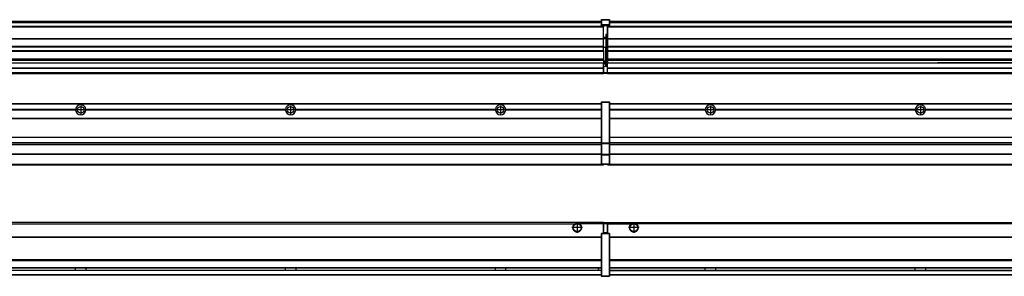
# Model space of a CAD drawing. Header units: inches. Extents: x -381 to 14628, y -418 to 176.
# Tile 20 of 36: x 1495 to 2433, y -154 to 90. Entities that reach past the tile are written whole.
import ezdxf

# ---------------------------------------------------------------- set-up
doc = ezdxf.new("R2010")
doc.units = ezdxf.units.IN
doc.linetypes.add('DOT_CENTER', pattern=[14, 12, -1, 0, -1])
doc.layers.add('1', color=7, linetype='Continuous')

# ---------------------------------------------------------------- blocks, each defined once
blk = doc.blocks.new('Modulo_izq__K__1__24', base_point=(621.12, -53.93))
at = {"color": 7, "linetype": 'Continuous'}
for p, q in [((655.18, 10.47), (2049.18, 10.47)), ((655.18, 10.22), (2049.18, 10.22)), ((2022.43, 10.47), (2022.48, 10.52)), ((2022.48, 10.52), (2029.88, 10.52)), ((2029.93, 10.47), (2029.88, 10.52)), ((2049.18, 11.72), (2049.19, 11.79)), ((2049.18, 11.72), (2049.18, 11.47)), ((2049.18, 11.47), (2049.43, 11.47)), ((2049.18, 11.47), (2049.18, -27.21)), ((2049.19, 11.79), (2049.2, 11.82)), ((2049.2, 11.82), (2049.22, 11.86)), ((2049.22, 11.86), (2049.25, 11.9)), ((2049.25, 11.9), (2049.29, 11.93)), ((2049.29, 11.93), (2049.34, 11.96)), ((2049.34, 11.96), (2049.36, 11.96)), ((2049.36, 11.96), (2049.43, 11.97)), ((2049.43, 11.97), (2049.43, 11.47)), ((2049.43, 11.97), (2056.63, 11.97)), ((2056.63, 11.47), (2049.43, 11.47)), ((2049.43, 11.47), (2049.43, -27.21)), ((2056.7, 11.96), (2056.63, 11.97)), ((2056.63, 11.97), (2056.63, 11.47)), ((2056.63, 11.47), (2056.63, -27.21)), ((2056.88, 11.47), (2056.63, 11.47)), ((2056.72, 11.96), (2056.7, 11.96)), ((2056.76, 11.93), (2056.72, 11.96)), ((2056.8, 11.9), (2056.76, 11.93)), ((2056.84, 11.86), (2056.8, 11.9)), ((2056.86, 11.82), (2056.84, 11.86)), ((2056.87, 11.79), (2056.86, 11.82)), ((2056.88, 11.72), (2056.87, 11.79)), ((2056.88, 11.72), (2056.88, 11.47)), ((2056.88, 11.47), (2056.88, -27.21)), ((1548.29, 4.77), (1358.07, 4.77)), ((1548.29, 4.17), (1358.07, 4.17)), ((1548.28, 4.47), (1358.08, 4.47)), ((1548.29, 4.77), (1548.28, 4.47)), ((1548.28, 4.47), (1548.29, 4.17)), ((1558.08, 4.47), (1558.07, 4.77)), ((1748.29, 4.77), (1558.07, 4.77)), ((1558.07, 4.17), (1558.08, 4.47)), ((1748.29, 4.17), (1558.07, 4.17)), ((1748.28, 4.47), (1558.08, 4.47)), ((1748.29, 4.77), (1748.28, 4.47)), ((1748.28, 4.47), (1748.29, 4.17)), ((1758.08, 4.47), (1758.07, 4.77)), ((1948.29, 4.77), (1758.07, 4.77)), ((1758.07, 4.17), (1758.08, 4.47)), ((1948.29, 4.17), (1758.07, 4.17)), ((1948.28, 4.47), (1758.08, 4.47)), ((1948.29, 4.77), (1948.28, 4.47)), ((1948.28, 4.47), (1948.29, 4.17)), ((1955.9, 6.05), (1955.91, 6.04)), ((2049.18, 4.77), (1958.07, 4.77)), ((1958.08, 4.47), (1958.07, 4.77)), ((1958.07, 4.17), (1958.08, 4.47)), ((2049.18, 4.17), (1958.07, 4.17)), ((2049.18, 4.47), (1958.08, 4.47)), ((655.18, -3.53), (2049.18, -3.53)), ((655.18, -3.78), (2049.18, -3.78)), ((2049.18, -4.03), (655.18, -4.03)), ((655.18, -21.53), (2049.18, -21.53)), ((655.18, -21.78), (2049.18, -21.78)), ((655.18, -26.73), (2049.18, -26.73)), ((655.18, -26.82), (2049.18, -26.82)), ((2049.18, -27.21), (2049.18, -27.52)), ((2049.18, -27.21), (2049.43, -27.21)), ((2049.18, -27.52), (2049.19, -27.54)), ((2049.18, -27.52), (2049.18, -38.19)), ((2049.19, -27.54), (2049.22, -27.57)), ((2049.22, -27.57), (2049.25, -27.59)), ((2049.25, -27.59), (2049.29, -27.6)), ((2049.29, -27.6), (2049.34, -27.61)), ((2049.34, -27.61), (2049.36, -27.61)), ((2049.36, -27.61), (2049.43, -27.62)), ((2049.43, -27.21), (2049.43, -27.62)), ((2049.43, -27.21), (2056.63, -27.21)), ((2049.43, -27.62), (2056.63, -27.62)), ((2049.43, -27.62), (2049.43, -38.3)), ((2056.88, -27.21), (2056.63, -27.21)), ((2056.63, -27.21), (2056.63, -27.62)), ((2056.7, -27.61), (2056.63, -27.62)), ((2056.63, -27.62), (2056.63, -38.3)), ((2056.72, -27.61), (2056.7, -27.61)), ((2056.76, -27.6), (2056.72, -27.61)), ((2056.8, -27.59), (2056.76, -27.6)), ((2056.84, -27.57), (2056.8, -27.59)), ((2056.87, -27.54), (2056.84, -27.57)), ((2056.88, -27.52), (2056.87, -27.54)), ((2056.88, -27.21), (2056.88, -27.52)), ((2056.88, -27.52), (2056.88, -38.19)), ((655.18, -28.37), (2049.18, -28.37)), ((655.18, -28.53), (2049.18, -28.53)), ((655.18, -28.65), (2049.18, -28.65)), ((2049.18, -38.02), (655.18, -38.02)), ((2049.18, -38.11), (655.18, -38.11)), ((2049.18, -38.19), (2049.18, -38.71)), ((2049.18, -38.19), (2049.19, -38.22)), ((2049.18, -38.71), (2049.43, -38.71)), ((2049.18, -38.71), (2049.18, -47.03)), ((2049.19, -38.22), (2049.22, -38.25)), ((2049.22, -38.25), (2049.25, -38.27)), ((2049.25, -38.27), (2049.29, -38.28)), ((2049.29, -38.28), (2049.34, -38.29)), ((2049.34, -38.29), (2049.36, -38.29)), ((2049.36, -38.29), (2049.43, -38.3)), ((2056.63, -38.3), (2049.43, -38.3)), ((2049.43, -38.3), (2049.43, -38.71)), ((2056.63, -38.71), (2049.43, -38.71)), ((2049.43, -38.71), (2049.43, -47.03)), ((2056.7, -38.29), (2056.63, -38.3)), ((2056.63, -38.3), (2056.63, -38.71)), ((2056.88, -38.71), (2056.63, -38.71)), ((2056.63, -38.71), (2056.63, -47.03)), ((2056.72, -38.29), (2056.7, -38.29)), ((2056.76, -38.28), (2056.72, -38.29)), ((2056.8, -38.27), (2056.76, -38.28)), ((2056.84, -38.25), (2056.8, -38.27)), ((2056.87, -38.22), (2056.84, -38.25)), ((2056.88, -38.19), (2056.87, -38.22)), ((2056.88, -38.19), (2056.88, -38.71)), ((2056.88, -38.71), (2056.88, -47.03)), ((655.18, -47.53), (2049.43, -47.53)), ((655.18, -48.03), (2051.18, -48.03)), ((2049.18, -47.03), (2049.43, -47.03)), ((2049.18, -47.03), (2049.18, -47.28)), ((2049.18, -47.28), (2049.19, -47.34)), ((2049.19, -47.34), (2049.2, -47.37)), ((2049.2, -47.37), (2049.22, -47.41)), ((2049.22, -47.41), (2049.25, -47.45)), ((2049.25, -47.45), (2049.29, -47.49)), ((2049.29, -47.49), (2049.34, -47.51)), ((2049.34, -47.51), (2049.36, -47.52)), ((2049.36, -47.52), (2049.43, -47.53)), ((2049.43, -47.03), (2056.63, -47.03)), ((2049.43, -47.03), (2049.43, -47.53)), ((2049.43, -47.53), (2056.63, -47.53)), ((2051.18, -47.53), (2051.18, -48.03)), ((2056.88, -47.03), (2056.63, -47.03)), ((2056.63, -47.03), (2056.63, -47.53)), ((2056.7, -47.52), (2056.63, -47.53)), ((2056.72, -47.51), (2056.7, -47.52)), ((2056.76, -47.49), (2056.72, -47.51)), ((2056.8, -47.45), (2056.76, -47.49)), ((2056.84, -47.41), (2056.8, -47.45)), ((2056.86, -47.37), (2056.84, -47.41)), ((2056.87, -47.34), (2056.86, -47.37)), ((2056.88, -47.28), (2056.87, -47.34)), ((2056.88, -47.03), (2056.88, -47.28))]:
    blk.add_line(p, q, dxfattribs=at)
for centre in [(1553.18, 4.47), (1753.18, 4.47), (1953.18, 4.47)]:
    blk.add_circle(centre, 3.15, dxfattribs=at)
for centre, start, end in [((1553.18, 4.47), 3.5101, 176.4899), ((1553.18, 4.47), 183.51008, 356.48992), ((1753.18, 4.47), 3.5101, 176.4899), ((1753.18, 4.47), 183.51008, 356.48992), ((1953.18, 4.47), 3.5101, 176.4899), ((1953.18, 4.47), 183.51008, 356.48992)]:
    blk.add_arc(centre, 4.9, start, end, dxfattribs=at)
at = {"layer": '1', "color": 2, "linetype": 'DOT_CENTER'}
for p, q in [((1557.33, 4.47), (1549.03, 4.47)), ((1553.18, 8.62), (1553.18, 0.32)), ((1757.33, 4.47), (1749.03, 4.47)), ((1753.18, 8.62), (1753.18, 0.32)), ((1957.33, 4.47), (1949.03, 4.47)), ((1953.18, 8.62), (1953.18, 0.32))]:
    blk.add_line(p, q, dxfattribs=at)
blk = doc.blocks.new('Modulos_intermedio__FL-14___26', base_point=(2055.18, -48.03))
at = {"color": 7, "linetype": 'Continuous'}
for p, q in [((2056.88, 10.47), (3449.18, 10.47)), ((2056.88, 10.22), (3449.18, 10.22)), ((2076.43, 10.47), (2076.48, 10.52)), ((2076.48, 10.52), (2083.88, 10.52)), ((2083.93, 10.47), (2083.88, 10.52)), ((2148.29, 4.77), (2056.88, 4.77)), ((2148.28, 4.47), (2056.88, 4.47)), ((2148.29, 4.17), (2056.88, 4.17)), ((2148.28, 4.47), (2148.29, 4.77)), ((2148.29, 4.17), (2148.28, 4.47)), ((2150.45, 6.05), (2150.45, 6.04)), ((2150.45, 2.91), (2150.45, 2.9)), ((2348.29, 4.77), (2158.07, 4.77)), ((2158.07, 4.77), (2158.08, 4.47)), ((2158.08, 4.47), (2158.07, 4.17)), ((2348.29, 4.17), (2158.07, 4.17)), ((2348.28, 4.47), (2158.08, 4.47)), ((2348.28, 4.47), (2348.29, 4.77)), ((2348.29, 4.17), (2348.28, 4.47)), ((2548.29, 4.77), (2358.07, 4.77)), ((2358.07, 4.77), (2358.08, 4.47)), ((2358.08, 4.47), (2358.07, 4.17)), ((2548.29, 4.17), (2358.07, 4.17)), ((2548.28, 4.47), (2358.08, 4.47)), ((2056.88, -3.53), (3449.18, -3.53)), ((2056.88, -3.78), (3449.18, -3.78)), ((3449.18, -4.03), (2056.88, -4.03)), ((2056.88, -21.53), (3449.18, -21.53)), ((2056.88, -21.78), (3449.18, -21.78)), ((2056.88, -26.73), (3449.18, -26.73)), ((2056.88, -26.82), (3449.18, -26.82)), ((2056.88, -28.37), (3449.18, -28.37)), ((2056.88, -28.53), (3449.18, -28.53)), ((2056.88, -28.65), (3449.18, -28.65)), ((3449.18, -38.02), (2056.88, -38.02)), ((3449.18, -38.11), (2056.88, -38.11)), ((2055.18, -47.53), (2055.18, -48.03)), ((2055.18, -48.03), (3451.18, -48.03)), ((2056.63, -47.53), (3449.43, -47.53))]:
    blk.add_line(p, q, dxfattribs=at)
for centre in [(2153.18, 4.47), (2353.18, 4.47)]:
    blk.add_circle(centre, 3.15, dxfattribs=at)
for centre, start, end in [((2153.18, 4.47), 3.5101, 176.4899), ((2153.18, 4.47), 183.51008, 356.48992), ((2353.18, 4.47), 3.5101, 176.4899), ((2353.18, 4.47), 183.51008, 356.48992)]:
    blk.add_arc(centre, 4.9, start, end, dxfattribs=at)
at = {"layer": '1', "color": 2, "linetype": 'DOT_CENTER'}
for p, q in [((2157.33, 4.47), (2149.03, 4.47)), ((2153.18, 8.62), (2153.18, 0.32)), ((2357.33, 4.47), (2349.03, 4.47)), ((2353.18, 8.62), (2353.18, 0.32))]:
    blk.add_line(p, q, dxfattribs=at)
blk = doc.blocks.new('F-136__28', base_point=(621.12, -75.97))
for name, p in [('Modulo_izq__K__1__24', (621.12, -53.93)), ('Modulos_intermedio__FL-14___26', (2055.18, -48.03))]:
    blk.add_blockref(name, p)
blk = doc.blocks.new('Alzado2', base_point=(2889, -32))
blk.add_blockref('F-136__28', (621.12, -75.97))
blk = doc.blocks.new('Modulo_izq__K__1__42', base_point=(621.12, 38.97))
at = {"color": 7, "linetype": 'Continuous'}
for p, q in [((655.18, 88.97), (2049.18, 88.97)), ((655.18, 88.96), (2049.18, 88.96)), ((655.18, 88.35), (2049.18, 88.35)), ((655.18, 88.03), (2049.18, 88.03)), ((655.18, 87.7), (2049.18, 87.7)), ((2049.18, 90.22), (2049.19, 90.29)), ((2049.18, 90.22), (2049.2, 90.24)), ((2049.18, 90.22), (2049.18, 90.16)), ((2049.18, 90.16), (2049.18, 90.22)), ((2049.18, 90.16), (2049.18, 85.33)), ((2049.18, 85.33), (2049.19, 85.4)), ((2049.18, 85.33), (2049.18, 85.22)), ((2049.18, 85.22), (2049.19, 85.29)), ((2049.18, 85.22), (2049.18, 84.97)), ((2049.18, 84.97), (2049.18, 84.72)), ((2049.18, 84.97), (2049.43, 84.97)), ((2049.19, 84.66), (2049.18, 84.72)), ((2049.19, 90.29), (2049.2, 90.32)), ((2049.19, 85.4), (2049.2, 85.42)), ((2049.19, 85.29), (2049.2, 85.32)), ((2049.2, 84.63), (2049.19, 84.66)), ((2049.2, 90.32), (2049.22, 90.36)), ((2049.2, 90.24), (2049.22, 90.28)), ((2049.2, 85.42), (2049.22, 85.46)), ((2049.2, 85.32), (2049.22, 85.36)), ((2049.22, 84.59), (2049.2, 84.63)), ((2049.22, 90.36), (2049.25, 90.4)), ((2049.22, 90.28), (2049.25, 90.32)), ((2049.22, 85.46), (2049.25, 85.5)), ((2049.25, 85.4), (2049.22, 85.36)), ((2049.22, 85.36), (2049.25, 85.4)), ((2049.25, 84.55), (2049.22, 84.59)), ((2049.25, 90.4), (2049.29, 90.43)), ((2049.25, 90.32), (2049.29, 90.35)), ((2049.25, 85.5), (2049.29, 85.53)), ((2049.25, 85.4), (2049.29, 85.43)), ((2049.29, 84.51), (2049.25, 84.55)), ((2049.29, 90.43), (2049.34, 90.46)), ((2049.29, 90.35), (2049.34, 90.37)), ((2049.29, 85.53), (2049.34, 85.55)), ((2049.34, 85.46), (2049.29, 85.43)), ((2049.29, 85.43), (2049.34, 85.46)), ((2049.34, 84.49), (2049.29, 84.51)), ((2049.34, 90.46), (2049.36, 90.46)), ((2049.34, 90.37), (2049.36, 90.38)), ((2049.34, 85.55), (2049.36, 85.55)), ((2049.34, 85.46), (2049.36, 85.46)), ((2049.36, 84.48), (2049.34, 84.49)), ((2049.36, 90.46), (2049.43, 90.47)), ((2049.36, 90.38), (2049.43, 90.39)), ((2049.36, 85.55), (2049.43, 85.56)), ((2049.36, 85.46), (2049.43, 85.47)), ((2049.43, 84.47), (2049.36, 84.48)), ((2049.43, 90.47), (2049.43, 90.39)), ((2049.43, 90.47), (2056.63, 90.47)), ((2049.43, 90.39), (2056.63, 90.39)), ((2049.43, 90.39), (2049.43, 85.56)), ((2056.63, 85.56), (2049.43, 85.56)), ((2049.43, 85.56), (2049.43, 85.47)), ((2049.43, 85.47), (2056.63, 85.47)), ((2049.43, 85.47), (2049.43, 84.97)), ((2049.43, 84.97), (2051.18, 84.97)), ((2049.43, 84.97), (2049.43, 84.47)), ((2049.43, 84.47), (2051.18, 84.47)), ((2051.18, 84.97), (2054.88, 84.97)), ((2051.18, 84.97), (2051.18, 83.97)), ((2054.88, 84.97), (2054.88, 77.44)), ((2054.88, 84.97), (2056.63, 84.97)), ((2054.88, 84.47), (2056.63, 84.47)), ((2056.7, 90.46), (2056.63, 90.47)), ((2056.63, 90.47), (2056.63, 90.39)), ((2056.7, 90.38), (2056.63, 90.39)), ((2056.63, 90.39), (2056.63, 85.56)), ((2056.63, 85.56), (2056.63, 85.47)), ((2056.7, 85.55), (2056.63, 85.56)), ((2056.7, 85.46), (2056.63, 85.47)), ((2056.63, 85.47), (2056.63, 84.97)), ((2056.63, 84.97), (2056.63, 84.47)), ((2056.88, 84.97), (2056.63, 84.97)), ((2056.63, 84.47), (2056.7, 84.48)), ((2056.72, 90.46), (2056.7, 90.46)), ((2056.72, 90.37), (2056.7, 90.38)), ((2056.72, 85.55), (2056.7, 85.55)), ((2056.72, 85.46), (2056.7, 85.46)), ((2056.7, 84.48), (2056.72, 84.49)), ((2056.76, 90.43), (2056.72, 90.46)), ((2056.76, 90.35), (2056.72, 90.37)), ((2056.76, 85.53), (2056.72, 85.55)), ((2056.72, 85.46), (2056.76, 85.43)), ((2056.76, 85.43), (2056.72, 85.46)), ((2056.72, 84.49), (2056.76, 84.51)), ((2056.8, 90.4), (2056.76, 90.43)), ((2056.8, 90.32), (2056.76, 90.35)), ((2056.8, 85.5), (2056.76, 85.53)), ((2056.8, 85.4), (2056.76, 85.43)), ((2056.76, 84.51), (2056.8, 84.55)), ((2056.84, 90.36), (2056.8, 90.4)), ((2056.84, 90.28), (2056.8, 90.32)), ((2056.84, 85.46), (2056.8, 85.5)), ((2056.8, 85.4), (2056.84, 85.36)), ((2056.84, 85.36), (2056.8, 85.4)), ((2056.8, 84.55), (2056.84, 84.59)), ((2056.86, 90.32), (2056.84, 90.36)), ((2056.86, 90.24), (2056.84, 90.28)), ((2056.86, 85.42), (2056.84, 85.46)), ((2056.86, 85.32), (2056.84, 85.36)), ((2056.84, 84.59), (2056.86, 84.63)), ((2056.87, 90.29), (2056.86, 90.32)), ((2056.87, 90.22), (2056.86, 90.24)), ((2056.87, 85.4), (2056.86, 85.42)), ((2056.87, 85.29), (2056.86, 85.32)), ((2056.86, 84.63), (2056.87, 84.66)), ((2056.87, 90.22), (2056.87, 90.29)), ((2056.87, 90.22), (2056.88, 90.16)), ((2056.88, 90.16), (2056.87, 90.22)), ((2056.88, 85.33), (2056.87, 85.4)), ((2056.88, 85.22), (2056.87, 85.29)), ((2056.87, 84.66), (2056.88, 84.72)), ((2056.88, 90.16), (2056.88, 85.33)), ((2056.88, 85.33), (2056.88, 85.22)), ((2056.88, 85.22), (2056.88, 84.97)), ((2056.88, 84.97), (2056.88, 84.72)), ((2051.18, 83.99), (662.68, 83.99)), ((762.18, 83.97), (2051.18, 83.97)), ((780.93, 83.47), (2051.18, 83.47)), ((2051.18, 83.97), (2051.18, 83.47)), ((2051.18, 72.41), (2051.18, 83.47)), ((2054.88, 76.45), (2053.43, 76.45)), ((2053.43, 76.45), (2053.43, 73.5)), ((2053.68, 76.45), (2053.68, 73.5)), ((2053.68, 76.3), (2054.88, 76.3)), ((2054.88, 79.65), (2055.18, 79.58)), ((2054.88, 78.12), (2055.18, 78.12)), ((2054.88, 77.6), (2055.18, 77.6)), ((2054.88, 77.44), (2055.18, 77.36)), ((2054.88, 76.45), (2055.18, 76.53)), ((2054.88, 76.3), (2054.88, 76.45)), ((2054.88, 63.97), (2054.88, 76.3)), ((2055.18, 76.3), (2054.88, 76.3)), ((791.42, 72.41), (2051.18, 72.41)), ((791.42, 72.16), (2051.18, 72.16)), ((2053.43, 73.5), (2051.18, 73.5)), ((2053.43, 73), (2051.18, 73)), ((2051.18, 72.5), (2053.43, 72.5)), ((2051.18, 72.41), (2051.18, 72.16)), ((2051.18, 64.79), (2051.18, 72.16)), ((2053.43, 73), (2053.43, 73.5)), ((2053.43, 73.5), (2053.68, 73.5)), ((2053.43, 73), (2053.43, 72.5)), ((2053.68, 72.5), (2053.43, 72.5)), ((2053.43, 72.5), (2053.43, 63.97)), ((2053.68, 73.19), (2053.67, 73.21)), ((2053.68, 73.25), (2053.68, 73.5)), ((2053.68, 73.19), (2053.68, 72.5)), ((2053.68, 63.97), (2053.68, 72.5)), ((2051.18, 64.79), (791.42, 64.79)), ((791.42, 64.54), (2051.18, 64.54)), ((791.42, 60.91), (2051.18, 60.91)), ((791.42, 60.41), (2051.18, 60.41)), ((2051.18, 64.79), (2051.18, 64.54)), ((2051.18, 60.91), (2051.18, 64.54)), ((2053.43, 63.97), (2051.18, 63.97)), ((2051.18, 60.91), (2051.18, 60.41)), ((2051.18, 60.41), (2051.18, 59.42)), ((2051.18, 59.42), (2051.18, 53.15)), ((2053.43, 63.97), (2053.68, 63.97)), ((2053.43, 50.98), (2053.43, 63.97)), ((2053.68, 63.97), (2054.88, 63.97)), ((2053.68, 50.98), (2053.68, 63.97)), ((2054.88, 49.58), (2054.88, 63.97)), ((2055.18, 63.97), (2054.88, 63.97)), ((762.36, 49.16), (2051.18, 49.16)), ((762.4, 49.19), (2051.18, 49.19)), ((777.68, 53.15), (2051.18, 53.15)), ((2051.18, 51.48), (777.68, 51.48)), ((2051.13, 44.48), (2051.13, 47.58)), ((2051.13, 47.58), (2051.18, 47.58)), ((2051.18, 53.15), (2051.18, 51.48)), ((2051.18, 51.48), (2051.18, 51.37)), ((2051.18, 51.37), (2051.18, 49.19)), ((2053.43, 50.98), (2051.18, 50.98)), ((2053.43, 49.98), (2051.18, 49.98)), ((2051.18, 49.19), (2051.18, 49.16)), ((2051.18, 47.58), (2051.18, 49.16)), ((2053.43, 48.98), (2051.18, 48.98)), ((2053.43, 47.91), (2051.18, 47.91)), ((2051.18, 46), (2051.18, 47.58)), ((2053.43, 49.98), (2053.43, 50.98)), ((2053.43, 50.98), (2053.68, 50.98)), ((2053.43, 49.98), (2053.43, 48.98)), ((2053.68, 48.98), (2053.43, 48.98)), ((2053.43, 47.91), (2053.43, 48.98)), ((2053.43, 46), (2053.43, 47.91)), ((2053.43, 47.91), (2053.52, 47.89)), ((2053.52, 47.89), (2053.6, 47.83)), ((2053.6, 47.83), (2053.66, 47.75)), ((2053.66, 47.75), (2053.68, 47.66)), ((2053.68, 49.73), (2053.68, 50.98)), ((2053.68, 49.73), (2053.68, 48.98)), ((2053.68, 49.58), (2054.88, 49.58)), ((2053.68, 47.66), (2053.68, 48.98)), ((2053.68, 48.93), (2054.88, 48.93)), ((2053.68, 46), (2053.68, 47.66)), ((2054.88, 48.93), (2054.88, 49.58)), ((2055.18, 49.58), (2054.88, 49.58)), ((2054.88, 48.93), (2055.18, 48.85)), ((2054.88, 48.93), (2054.88, 47.33)), ((2054.88, 47.33), (2054.88, 46)), ((655.18, 39.47), (2051.13, 39.47)), ((655.18, 39.22), (2051.13, 39.22)), ((655.18, 38.97), (2051.13, 38.97)), ((662.68, 44.48), (2051.13, 44.48)), ((662.68, 44.04), (2051.13, 44.04)), ((662.68, 39.97), (2051.13, 39.97)), ((2051.13, 45.47), (2051.18, 45.48)), ((2051.13, 44.48), (2051.18, 44.48)), ((2051.13, 44.48), (2051.13, 44.04)), ((2051.13, 39.97), (2051.13, 44.04)), ((2051.18, 40.48), (2051.13, 40.48)), ((2051.13, 39.97), (2051.13, 39.47)), ((2051.13, 39.22), (2051.13, 39.47)), ((2051.13, 39.22), (2051.13, 38.97)), ((2051.18, 46), (2053.43, 46)), ((2051.18, 46), (2051.18, 39.97)), ((2051.18, 39.97), (2051.18, 39.47)), ((2051.18, 39.97), (2054.63, 39.97)), ((2051.18, 39.47), (2054.63, 39.47)), ((2053.43, 46), (2054.88, 46)), ((2055.18, 45.08), (2054.63, 44.93)), ((2054.63, 44.93), (2054.63, 39.97)), ((2054.88, 39.97), (2054.63, 39.97)), ((2054.63, 39.97), (2054.63, 39.47)), ((2055.18, 45.92), (2054.88, 46)), ((2054.88, 45), (2055.18, 45.08)), ((2054.88, 45), (2054.88, 39.97)), ((2054.88, 44.81), (2055.18, 44.87)), ((2054.88, 41.31), (2055.18, 41.37)), ((2054.88, 40.83), (2055.18, 40.91)), ((2054.88, 39.97), (2054.88, 39.72))]:
    blk.add_line(p, q, dxfattribs=at)
for centre, start, end in [((2053.43, 73.25), 270, 0), ((2053.43, 49.73), 0, 90), ((2054.63, 39.72), 270, 0)]:
    blk.add_arc(centre, 0.25, start, end, dxfattribs=at)
blk = doc.blocks.new('Modulos_intermedio__FL-14___44', base_point=(2055.18, 38.97))
at = {"color": 7, "linetype": 'Continuous'}
for p, q in [((2055.18, 84.47), (2055.18, 83.99)), ((2056.88, 88.97), (3449.18, 88.97)), ((2056.88, 88.96), (3449.18, 88.96)), ((2056.88, 88.35), (3449.18, 88.35)), ((2056.88, 88.03), (3449.18, 88.03)), ((2056.88, 87.7), (3449.18, 87.7)), ((2055.18, 83.99), (2055.18, 83.97)), ((3451.18, 83.99), (2055.18, 83.99)), ((2055.18, 83.97), (2055.18, 83.47)), ((2055.18, 83.97), (3451.18, 83.97)), ((2055.18, 83.47), (2055.18, 72.41)), ((2055.18, 83.47), (3451.18, 83.47)), ((2055.18, 72.41), (2055.18, 72.16)), ((2055.18, 72.41), (3451.18, 72.41)), ((2055.18, 72.16), (3451.18, 72.16)), ((2055.18, 72.16), (2055.18, 64.79)), ((3451.18, 64.79), (2055.18, 64.79)), ((2055.18, 64.79), (2055.18, 64.54)), ((2055.18, 64.54), (2055.18, 60.91)), ((2055.18, 64.54), (3451.18, 64.54)), ((2055.18, 60.91), (2055.18, 60.41)), ((2055.18, 60.91), (3451.18, 60.91)), ((2055.18, 60.41), (3451.18, 60.41)), ((2055.18, 60.41), (2055.18, 59.42)), ((2055.18, 59.42), (2055.18, 53.15)), ((2055.18, 53.15), (2055.18, 51.48)), ((2055.18, 53.15), (3451.18, 53.15)), ((3451.18, 51.48), (2055.18, 51.48)), ((2055.18, 51.48), (2055.18, 51.37)), ((2055.18, 51.37), (2055.18, 49.19)), ((2055.18, 49.19), (2055.18, 49.16)), ((2055.18, 49.19), (2369.43, 49.19)), ((2055.18, 44.48), (2055.18, 49.16)), ((2055.18, 49.16), (2369.43, 49.16)), ((2378.18, 49.19), (2369.43, 49.19)), ((2369.43, 49.19), (2369.43, 49.18)), ((2369.43, 49.18), (2378.18, 49.18)), ((2369.43, 49.18), (2369.43, 49.16)), ((2369.43, 49.16), (2378.18, 49.16)), ((2378.18, 49.19), (2378.18, 49.18)), ((2569.43, 49.19), (2378.18, 49.19)), ((2378.18, 49.18), (2378.18, 49.16)), ((2378.18, 49.16), (2569.43, 49.16)), ((2055.18, 44.48), (2055.18, 44.04)), ((2055.18, 44.48), (3451.13, 44.48)), ((2055.18, 39.97), (2055.18, 44.04)), ((2055.18, 44.04), (3451.13, 44.04)), ((2055.18, 39.97), (2055.18, 39.47)), ((2055.18, 39.97), (3451.13, 39.97)), ((2055.18, 39.47), (2055.18, 39.22)), ((2055.18, 39.47), (3451.13, 39.47)), ((2055.18, 39.22), (2055.18, 38.97)), ((2055.18, 39.22), (3451.13, 39.22)), ((2055.18, 38.97), (3451.13, 38.97))]:
    blk.add_line(p, q, dxfattribs=at)
blk = doc.blocks.new('F-136__46', base_point=(621.12, 38.97))
for name, p in [('Modulo_izq__K__1__42', (621.12, 38.97)), ('Modulos_intermedio__FL-14___44', (2055.18, 38.97))]:
    blk.add_blockref(name, p)
blk = doc.blocks.new('Inferior2', base_point=(2889, 64.72))
blk.add_blockref('F-136__46', (621.12, 38.97))
blk = doc.blocks.new('Modulo_izq__K__1__58', base_point=(621.12, -154.47))
at = {"color": 7, "linetype": 'Continuous'}
for p, q in [((2051.13, -102.97), (655.18, -102.97)), ((2051.13, -104.47), (2051.13, -102.97)), ((655.18, -104.47), (2023.77, -104.47)), ((2023.77, -104.47), (2024.72, -103.98)), ((2024.72, -103.98), (2026.18, -103.72)), ((2026.18, -103.72), (2027.63, -103.98)), ((2027.63, -103.98), (2028.59, -104.47)), ((2051.13, -104.47), (2028.59, -104.47)), ((2051.13, -111.58), (2051.13, -104.47)), ((2051.18, -104.48), (2051.13, -104.48)), ((2051.18, -105.48), (2051.13, -105.48)), ((2051.13, -109.47), (2051.18, -109.48)), ((2051.18, -111.58), (2051.13, -111.58)), ((2051.18, -103.47), (2051.18, -103.97)), ((2054.63, -103.47), (2051.18, -103.47)), ((2051.18, -103.97), (2051.18, -111.58)), ((2051.18, -103.97), (2054.63, -103.97)), ((2051.18, -113.47), (2051.18, -111.58)), ((2054.63, -103.47), (2054.63, -103.97)), ((2054.63, -103.97), (2054.63, -112.97)), ((2054.88, -103.97), (2054.63, -103.97)), ((2054.88, -103.72), (2054.88, -103.97)), ((2054.88, -103.97), (2054.88, -112.97)), ((2054.88, -104.83), (2055.18, -104.91)), ((2054.88, -106.47), (2055.18, -106.47)), ((2054.88, -107.48), (2055.18, -107.48)), ((2054.88, -111.93), (2055.18, -112.01)), ((655.18, -116.72), (2049.18, -116.72)), ((655.18, -116.97), (2049.18, -116.97)), ((2049.18, -117.22), (655.18, -117.22)), ((2049.18, -113.72), (2049.19, -113.66)), ((2049.18, -113.72), (2049.18, -113.97)), ((2049.18, -113.97), (2049.18, -153.97)), ((2049.18, -113.97), (2049.43, -113.97)), ((2049.19, -113.66), (2049.2, -113.63)), ((2049.2, -113.63), (2049.22, -113.59)), ((2049.22, -113.59), (2049.25, -113.55)), ((2049.25, -113.55), (2049.29, -113.51)), ((2049.29, -113.51), (2049.34, -113.49)), ((2049.34, -113.49), (2049.36, -113.48)), ((2049.36, -113.48), (2049.43, -113.47)), ((2049.43, -113.47), (2049.43, -113.97)), ((2051.18, -113.47), (2049.43, -113.47)), ((2056.63, -113.97), (2049.43, -113.97)), ((2049.43, -113.97), (2049.43, -153.97)), ((2054.63, -112.97), (2051.18, -112.97)), ((2054.88, -113.47), (2051.18, -113.47)), ((2054.63, -112.97), (2054.63, -113.47)), ((2054.88, -112.97), (2054.63, -112.97)), ((2054.88, -112.97), (2054.88, -113.26)), ((2054.88, -113.26), (2054.88, -113.47)), ((2056.63, -113.47), (2054.88, -113.47)), ((2056.7, -113.48), (2056.63, -113.47)), ((2056.63, -113.47), (2056.63, -113.97)), ((2056.63, -113.97), (2056.63, -153.97)), ((2056.88, -113.97), (2056.63, -113.97)), ((2056.72, -113.49), (2056.7, -113.48)), ((2056.76, -113.51), (2056.72, -113.49)), ((2056.8, -113.55), (2056.76, -113.51)), ((2056.84, -113.59), (2056.8, -113.55)), ((2056.86, -113.63), (2056.84, -113.59)), ((2056.87, -113.66), (2056.86, -113.63)), ((2056.88, -113.72), (2056.87, -113.66)), ((2056.88, -113.72), (2056.88, -113.97)), ((2056.88, -113.97), (2056.88, -153.97)), ((2049.18, -138.72), (655.18, -138.72)), ((2049.18, -138.97), (655.18, -138.97)), ((655.18, -139.22), (2049.18, -139.22)), ((655.18, -145.97), (2049.18, -145.97)), ((655.18, -146.22), (2049.18, -146.22)), ((655.18, -148.72), (2049.18, -148.72)), ((2049.18, -148.97), (655.18, -148.97)), ((1548.28, -146.3), (1548.28, -146.22)), ((1548.28, -146.52), (1548.28, -146.3)), ((1548.29, -147.23), (1548.28, -146.52)), ((1548.28, -148.43), (1548.29, -147.72)), ((1548.28, -148.65), (1548.28, -148.43)), ((1548.28, -148.72), (1548.28, -148.65)), ((1548.29, -147.72), (1548.29, -147.23)), ((1558.08, -146.3), (1558.07, -146.98)), ((1558.07, -146.98), (1558.07, -147.23)), ((1558.07, -147.23), (1558.07, -147.72)), ((1558.07, -147.72), (1558.08, -148.43)), ((1558.08, -146.22), (1558.08, -146.3)), ((1558.08, -148.43), (1558.08, -148.65)), ((1558.08, -148.65), (1558.08, -148.72)), ((1748.28, -146.3), (1748.28, -146.22)), ((1748.28, -146.52), (1748.28, -146.3)), ((1748.29, -147.23), (1748.28, -146.52)), ((1748.28, -148.43), (1748.29, -147.72)), ((1748.28, -148.65), (1748.28, -148.43)), ((1748.28, -148.72), (1748.28, -148.65)), ((1748.29, -147.72), (1748.29, -147.23)), ((1758.08, -146.3), (1758.07, -146.98)), ((1758.07, -146.98), (1758.07, -147.23)), ((1758.07, -147.23), (1758.07, -147.72)), ((1758.07, -147.72), (1758.08, -148.43)), ((1758.08, -146.22), (1758.08, -146.3)), ((1758.08, -148.43), (1758.08, -148.65)), ((1758.08, -148.65), (1758.08, -148.72)), ((1948.28, -146.3), (1948.28, -146.22)), ((1948.28, -146.52), (1948.28, -146.3)), ((1948.29, -147.23), (1948.28, -146.52)), ((1948.28, -148.65), (1948.29, -147.96)), ((1948.28, -148.72), (1948.28, -148.65)), ((1948.29, -147.96), (1948.29, -147.23)), ((1958.07, -147.23), (1958.06, -147.56)), ((1958.06, -147.56), (1958.08, -148.5)), ((1958.08, -146.3), (1958.07, -146.59)), ((1958.07, -146.59), (1958.07, -147.23)), ((1958.08, -146.22), (1958.08, -146.3)), ((1958.08, -148.5), (1958.08, -148.6)), ((1958.08, -148.6), (1958.08, -148.72)), ((2046.18, -146.65), (2046.24, -146.4)), ((2046.18, -146.65), (2046.18, -147.16)), ((2046.18, -147.16), (2046.18, -148.23)), ((2046.18, -148.23), (2046.24, -148.55)), ((2046.24, -146.4), (2046.46, -146.22)), ((2046.24, -148.55), (2046.46, -148.72)), ((2046.6, -146.22), (2046.6, -146.26)), ((2046.6, -146.26), (2046.6, -146.97)), ((2046.6, -146.97), (2046.6, -148.69)), ((2046.6, -148.69), (2046.6, -148.72)), ((655.18, -152.72), (2049.18, -152.72)), ((655.18, -152.97), (2049.18, -152.97)), ((2049.18, -153.97), (2049.43, -153.97)), ((2049.18, -153.97), (2049.18, -154.22)), ((2049.18, -154.22), (2049.19, -154.29)), ((2049.19, -154.29), (2049.2, -154.32)), ((2049.2, -154.32), (2049.22, -154.36)), ((2049.22, -154.36), (2049.25, -154.4)), ((2049.25, -154.4), (2049.29, -154.43)), ((2049.29, -154.43), (2049.34, -154.46)), ((2049.34, -154.46), (2049.36, -154.46)), ((2049.36, -154.46), (2049.43, -154.47)), ((2049.43, -153.97), (2049.43, -154.47)), ((2049.43, -153.97), (2056.63, -153.97)), ((2056.63, -154.47), (2049.43, -154.47)), ((2056.88, -153.97), (2056.63, -153.97)), ((2056.63, -153.97), (2056.63, -154.47)), ((2056.7, -154.46), (2056.63, -154.47)), ((2056.72, -154.46), (2056.7, -154.46)), ((2056.76, -154.43), (2056.72, -154.46)), ((2056.8, -154.4), (2056.76, -154.43)), ((2056.84, -154.36), (2056.8, -154.4)), ((2056.86, -154.32), (2056.84, -154.36)), ((2056.87, -154.29), (2056.86, -154.32)), ((2056.88, -154.22), (2056.87, -154.29)), ((2056.88, -153.97), (2056.88, -154.22))]:
    blk.add_line(p, q, dxfattribs=at)
for radius in [4, 3.7]:
    blk.add_circle((2026.18, -107.97), radius, dxfattribs=at)
for centre, radius, start, end in [((2026.18, -107.97), 4.25, 124.56032, 55.43968), ((2054.63, -103.72), 0.25, 0, 90)]:
    blk.add_arc(centre, radius, start, end, dxfattribs=at)
at = {"layer": '1', "color": 2, "linetype": 'DOT_CENTER'}
for p, q in [((2026.18, -102.97), (2026.18, -112.97)), ((2031.18, -107.97), (2021.18, -107.97))]:
    blk.add_line(p, q, dxfattribs=at)
blk = doc.blocks.new('Modulos_intermedio__FL-14___60', base_point=(2055.18, -154.47))
at = {"color": 7, "linetype": 'Continuous'}
for p, q in [((2055.18, -102.97), (2055.18, -104.47)), ((2055.18, -102.97), (3451.13, -102.97)), ((2055.18, -104.47), (2055.18, -113.47)), ((2055.18, -104.47), (2077.77, -104.47)), ((2077.77, -104.47), (2078.72, -103.98)), ((2078.72, -103.98), (2080.18, -103.72)), ((2080.18, -103.72), (2081.63, -103.98)), ((2081.63, -103.98), (2082.59, -104.47)), ((3423.77, -104.47), (2082.59, -104.47)), ((2056.88, -116.72), (3449.18, -116.72)), ((2056.88, -116.97), (3449.18, -116.97)), ((3449.18, -117.22), (2056.88, -117.22)), ((3449.18, -138.72), (2056.88, -138.72)), ((3449.18, -138.97), (2056.88, -138.97)), ((2056.88, -139.22), (3449.18, -139.22)), ((2056.88, -145.97), (3449.18, -145.97)), ((2056.88, -146.22), (3449.18, -146.22)), ((2056.88, -148.72), (3449.18, -148.72)), ((2056.88, -148.97), (3449.18, -148.97)), ((2148.28, -146.3), (2148.28, -146.22)), ((2148.28, -146.59), (2148.28, -146.3)), ((2148.29, -147.23), (2148.28, -146.59)), ((2148.28, -148.6), (2148.29, -147.56)), ((2148.28, -148.72), (2148.28, -148.6)), ((2148.29, -147.56), (2148.29, -147.23)), ((2158.08, -146.52), (2158.07, -147.23)), ((2158.07, -147.23), (2158.07, -147.72)), ((2158.07, -147.72), (2158.08, -148.43)), ((2158.08, -146.22), (2158.08, -146.3)), ((2158.08, -146.3), (2158.08, -146.52)), ((2158.08, -148.43), (2158.08, -148.65)), ((2158.08, -148.65), (2158.08, -148.72)), ((2348.28, -146.3), (2348.28, -146.22)), ((2348.28, -146.52), (2348.28, -146.3)), ((2348.29, -147.23), (2348.28, -146.52)), ((2348.28, -148.43), (2348.29, -147.72)), ((2348.28, -148.65), (2348.28, -148.43)), ((2348.28, -148.72), (2348.28, -148.65)), ((2348.29, -147.72), (2348.29, -147.23)), ((2358.08, -146.52), (2358.07, -147.23)), ((2358.07, -147.23), (2358.07, -147.72)), ((2358.07, -147.72), (2358.08, -148.43)), ((2358.08, -146.22), (2358.08, -146.3)), ((2358.08, -146.3), (2358.08, -146.52)), ((2358.08, -148.43), (2358.08, -148.65)), ((2358.08, -148.65), (2358.08, -148.72)), ((2056.88, -152.72), (3449.18, -152.72)), ((2056.88, -152.97), (3449.18, -152.97))]:
    blk.add_line(p, q, dxfattribs=at)
for radius in [4, 3.7]:
    blk.add_circle((2080.18, -107.97), radius, dxfattribs=at)
blk.add_arc((2080.18, -107.97), 4.25, 124.56032, 55.43968, dxfattribs=at)
at = {"layer": '1', "color": 2, "linetype": 'DOT_CENTER'}
for p, q in [((2080.18, -102.97), (2080.18, -112.97)), ((2085.18, -107.97), (2075.18, -107.97))]:
    blk.add_line(p, q, dxfattribs=at)
blk = doc.blocks.new('F-136__62', base_point=(621.12, -154.47))
for name, p in [('Modulo_izq__K__1__58', (621.12, -154.47)), ('Modulos_intermedio__FL-14___60', (2055.18, -154.47))]:
    blk.add_blockref(name, p)
blk = doc.blocks.new('Superior1', base_point=(2889, -128.72))
blk.add_blockref('F-136__62', (621.12, -154.47))

msp = doc.modelspace()

# ---------------------------------------------------------------- block references
for name, p in [('Inferior2', (2889, 64.72)), ('Alzado2', (2889, -32)), ('Superior1', (2889, -128.72))]:
    msp.add_blockref(name, p)

doc.saveas('drawing.dxf')
